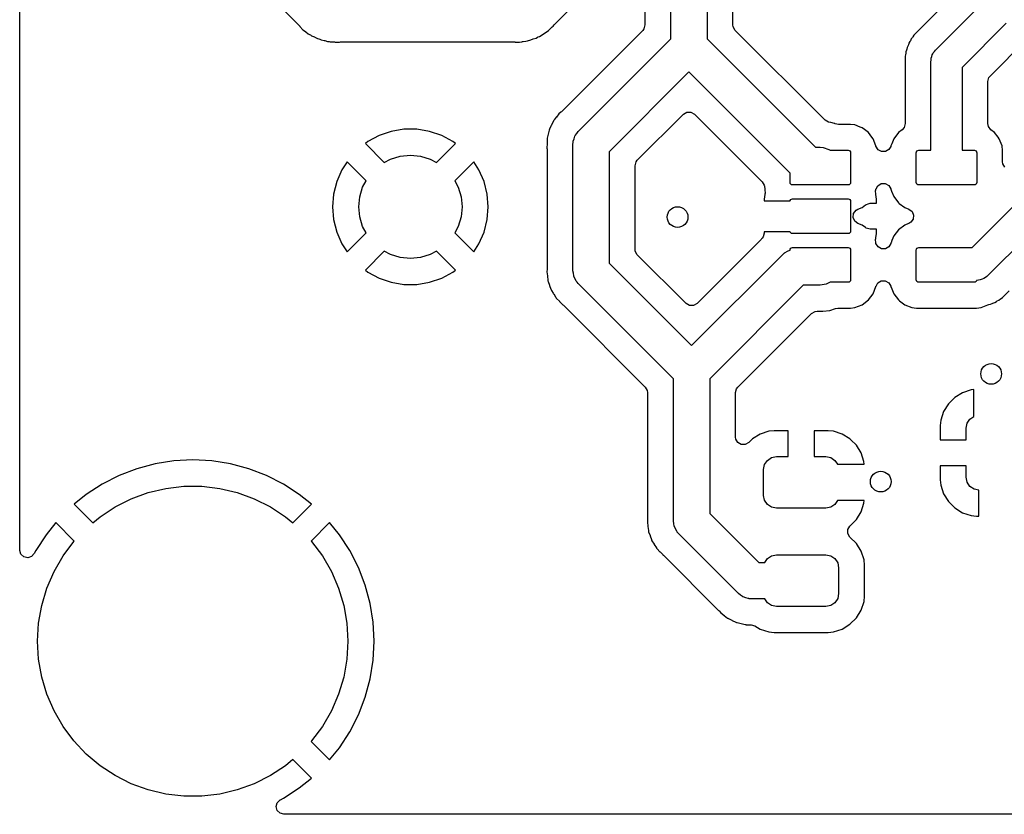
# Model space of a CAD drawing. Extents: x 44 to 146, y -87 to -25.
# Tile 1 of 40: x 44 to 63, y -87 to -71. Entities that reach past the tile are written whole.
import ezdxf

# ---------------------------------------------------------------- set-up
doc = ezdxf.new("R2010")
doc.units = 0
doc.layers.add('BLACK', color=7, linetype='CONTINUOUS')

msp = doc.modelspace()

# ---------------------------------------------------------------- linework, layer by layer
at = {"layer": 'BLACK', "linetype": 'CONTINUOUS'}
for p, q in [((43.7545, -75.002324), (43.7545, -30.364128)), ((56.3428, -71.755025), (56.3428, -68.6816)), ((55.8423, -68.776628), (55.8423, -71.485992)), ((57.0428, -68.826574), (57.0428, -71.755026)), ((46.71809, -69.062611), (49.167838, -71.512359)), ((57.5433, -71.485993), (57.5433, -70.259175)), ((54.099003, -71.471116), (55.053159, -70.516959)), ((61.65397, -71.07195), (61.169738, -71.556184)), ((61.459868, -71.973868), (62.316, -71.117736)), ((49.167838, -71.512359), (49.170473, -71.515062)), ((49.170473, -71.515062), (49.230541, -71.578253)), ((53.975519, -71.594602), (54.016558, -71.55356)), ((54.016558, -71.55356), (54.024865, -71.545863)), ((54.024865, -71.545863), (54.048581, -71.525504)), ((54.048581, -71.525504), (54.068895, -71.508066)), ((54.068895, -71.508066), (54.086545, -71.485263)), ((54.086545, -71.485263), (54.099003, -71.471116)), ((55.822338, -71.560492), (55.798659, -71.591351)), ((55.8423, -71.485992), (55.822338, -71.560492)), ((57.548377, -71.524557), (57.5433, -71.485993)), ((57.586941, -71.591352), (57.548377, -71.524557)), ((61.169738, -71.556184), (61.042184, -71.683738)), ((62.828132, -71.454132), (61.972, -72.310264)), ((49.230541, -71.578253), (49.278184, -71.611414)), ((49.278184, -71.611414), (49.287199, -71.618211)), ((49.287199, -71.618211), (49.332193, -71.654898)), ((49.332193, -71.654898), (49.357751, -71.668248)), ((49.357751, -71.668248), (49.373882, -71.678022)), ((49.373882, -71.678022), (49.397547, -71.694493)), ((49.397547, -71.694493), (49.397549, -71.694494)), ((49.397549, -71.694494), (49.397551, -71.694495)), ((49.397551, -71.694495), (49.450889, -71.717384)), ((49.450889, -71.717384), (49.461098, -71.722232)), ((49.461098, -71.722232), (49.512551, -71.749109)), ((49.512551, -71.749109), (49.540275, -71.757041)), ((49.540275, -71.757041), (49.558039, -71.763366)), ((53.616653, -71.782058), (53.670558, -71.760524)), ((53.670558, -71.760524), (53.681192, -71.756739)), ((53.681192, -71.756739), (53.736588, -71.739359)), ((53.736588, -71.739359), (53.761804, -71.725361)), ((53.761804, -71.725361), (53.778835, -71.717274)), ((53.778835, -71.717274), (53.805617, -71.706577)), ((53.805617, -71.706577), (53.854092, -71.674628)), ((53.854092, -71.674628), (53.863726, -71.668791)), ((53.863726, -71.668791), (53.914502, -71.640609)), ((53.914502, -71.640609), (53.936385, -71.621821)), ((53.936385, -71.621821), (53.951438, -71.610471)), ((53.951438, -71.610471), (53.975519, -71.594602)), ((55.798659, -71.591351), (54.227326, -73.162683)), ((54.552513, -73.545313), (56.3428, -71.755025)), ((57.0428, -71.755026), (59.136774, -73.849)), ((59.318823, -73.323234), (57.586941, -71.591352)), ((60.989906, -71.757417), (60.97391, -71.790633)), ((61.000029, -71.744723), (60.989906, -71.757417)), ((61.0129, -71.728582), (61.000029, -71.744723)), ((61.022559, -71.714968), (61.0129, -71.728582)), ((61.042179, -71.683744), (61.022559, -71.714968)), ((61.042184, -71.683738), (61.042179, -71.683744)), ((49.558039, -71.763366), (49.584542, -71.77474)), ((49.584542, -71.77474), (49.584547, -71.774741)), ((49.584547, -71.774741), (49.58455, -71.774742)), ((49.58455, -71.774742), (49.641383, -71.786421)), ((49.641383, -71.786421), (49.65238, -71.789119)), ((49.65238, -71.789119), (49.708182, -71.805087)), ((49.708182, -71.805087), (49.73694, -71.807276)), ((49.73694, -71.807276), (49.755614, -71.809895)), ((49.755614, -71.809895), (49.783859, -71.8157)), ((49.783859, -71.8157), (49.84189, -71.8157)), ((49.84189, -71.8157), (49.853201, -71.816129)), ((49.853201, -71.816129), (49.877196, -71.817957)), ((49.877196, -71.817957), (49.911076, -71.820537)), ((49.911076, -71.820537), (49.911076, -71.820536)), ((49.911076, -71.820536), (49.911077, -71.820537)), ((49.911077, -71.820537), (49.939682, -71.816893)), ((49.939682, -71.816893), (49.958506, -71.8157)), ((49.958506, -71.8157), (53.325404, -71.8157)), ((53.325404, -71.8157), (53.329177, -71.815747)), ((53.329177, -71.815747), (53.334709, -71.815888)), ((53.334709, -71.815888), (53.416355, -71.817957)), ((53.416355, -71.817957), (53.416357, -71.817956)), ((53.416357, -71.817956), (53.416363, -71.817957)), ((53.416363, -71.817957), (53.416367, -71.817956)), ((53.416367, -71.817956), (53.41637, -71.817956)), ((53.41637, -71.817956), (53.461336, -71.809896)), ((53.461336, -71.809896), (53.47349, -71.807717)), ((53.47349, -71.807717), (53.484679, -71.806147)), ((53.484679, -71.806147), (53.542438, -71.800274)), ((53.542438, -71.800274), (53.56995, -71.791641)), ((53.56995, -71.791641), (53.58827, -71.787145)), ((53.58827, -71.787145), (53.616653, -71.782058)), ((60.911639, -71.91994), (60.903432, -71.955892)), ((60.927641, -71.886708), (60.911639, -71.919938)), ((60.911639, -71.919938), (60.911639, -71.91994)), ((60.934031, -71.871283), (60.927641, -71.886708)), ((60.946211, -71.836477), (60.934031, -71.871283)), ((60.964108, -71.807994), (60.946211, -71.836477)), ((60.965831, -71.80525), (60.964108, -71.807994)), ((60.97391, -71.790633), (60.965831, -71.80525)), ((62.516141, -72.473937), (63.213827, -71.776251)), ((60.871501, -72.095798), (60.8715, -72.095807)), ((60.8715, -72.095807), (60.8715, -73.393884)), ((60.879704, -72.059854), (60.871501, -72.095798)), ((60.882502, -72.043391), (60.879704, -72.059854)), ((60.886632, -72.006741), (60.882502, -72.043391)), ((60.89881, -71.971936), (60.886632, -72.006741)), ((60.903432, -71.955892), (60.89881, -71.971936)), ((61.37391, -72.165382), (61.377108, -72.130875)), ((61.377108, -72.130875), (61.389627, -72.098558)), ((61.389627, -72.098558), (61.397562, -72.064823)), ((61.397562, -72.064823), (61.40938, -72.04757)), ((61.40938, -72.04757), (61.416935, -72.02807)), ((61.416935, -72.02807), (61.440282, -72.002459)), ((61.440282, -72.002459), (61.459868, -71.973868)), ((61.372, -72.186), (61.372899, -72.176296)), ((61.372, -73.909), (61.372, -72.186)), ((61.37232, -72.172145), (61.37391, -72.165382)), ((61.372899, -72.176296), (61.37232, -72.172145)), ((61.972, -72.310264), (61.972, -73.909)), ((56.6928, -72.394974), (55.15, -73.937774)), ((58.647, -74.349174), (56.6928, -72.394974)), ((62.4725, -72.579296), (62.492462, -72.504796)), ((62.492462, -72.504796), (62.516141, -72.473937)), ((62.4725, -73.393884), (62.4725, -72.579296)), ((54.128655, -73.270467), (54.086242, -73.323234)), ((54.131123, -73.26731), (54.128655, -73.270467)), ((54.178896, -73.204466), (54.131123, -73.26731)), ((54.178904, -73.204458), (54.178896, -73.204466)), ((54.21843, -73.170884), (54.178904, -73.204458)), ((54.227326, -73.162683), (54.21843, -73.170884)), ((55.694137, -74.101451), (56.587441, -73.208146)), ((56.587441, -73.208146), (56.654236, -73.169583)), ((56.654236, -73.169583), (56.731364, -73.169583)), ((56.731364, -73.169583), (56.798158, -73.208146)), ((56.798158, -73.208146), (57.45717, -73.867159)), ((54.032041, -73.427048), (53.996965, -73.497775)), ((54.033782, -73.423414), (54.032041, -73.427048)), ((54.066944, -73.351737), (54.033782, -73.423414)), ((54.071109, -73.344816), (54.066944, -73.351737)), ((54.074697, -73.338787), (54.070999, -73.344749)), ((54.070999, -73.344749), (54.071109, -73.344816)), ((54.074804, -73.338856), (54.074697, -73.338787)), ((54.079152, -73.332054), (54.074804, -73.338856)), ((54.086242, -73.323234), (54.079152, -73.332054)), ((59.323685, -73.327881), (59.318823, -73.323234)), ((59.39215, -73.363391), (59.323685, -73.327881)), ((59.438279, -73.373544), (59.39215, -73.363391)), ((59.505166, -73.388267), (59.438279, -73.373544)), ((59.511695, -73.391288), (59.505166, -73.388267)), ((59.51913, -73.394728), (59.511695, -73.391288)), ((59.581695, -73.4085), (59.51913, -73.394728)), ((59.812953, -73.4085), (59.581695, -73.4085)), ((59.812956, -73.4085), (59.812953, -73.4085)), ((59.900922, -73.419063), (59.812956, -73.4085)), ((59.900923, -73.419064), (59.90092, -73.419063)), ((59.90092, -73.419063), (59.900922, -73.419063)), ((60.003401, -73.459476), (59.900923, -73.419064)), ((60.040906, -73.474266), (60.003401, -73.459476)), ((60.040908, -73.474267), (60.040906, -73.474266)), ((60.085667, -73.508209), (60.040908, -73.474267)), ((60.851538, -73.468384), (60.812532, -73.512608)), ((60.8715, -73.393884), (60.851538, -73.468384)), ((62.484168, -73.451686), (62.4725, -73.393884)), ((62.531468, -73.512608), (62.484168, -73.451686)), ((50.703393, -73.623954), (50.484763, -73.74227)), ((50.938506, -73.54324), (50.703393, -73.623954)), ((51.183708, -73.502323), (50.938506, -73.54324)), ((51.432291, -73.502323), (51.183708, -73.502323)), ((51.677493, -73.54324), (51.432291, -73.502323)), ((51.912606, -73.623954), (51.677493, -73.54324)), ((52.131231, -73.742267), (51.912606, -73.623954)), ((53.971377, -73.600654), (53.952315, -73.677306)), ((53.972297, -73.596728), (53.971377, -73.600654)), ((53.989267, -73.519634), (53.972297, -73.596728)), ((53.991847, -73.511978), (53.989267, -73.519634)), ((53.994058, -73.50531), (53.991725, -73.511936)), ((53.991725, -73.511936), (53.991847, -73.511978)), ((53.994181, -73.505355), (53.994058, -73.50531)), ((53.996965, -73.497775), (53.994181, -73.505355)), ((54.47116, -73.68746), (54.485563, -73.639081)), ((54.485563, -73.639081), (54.48981, -73.633132)), ((54.48981, -73.633132), (54.492184, -73.626218)), ((54.492184, -73.626218), (54.523196, -73.586374)), ((54.523196, -73.586374), (54.552513, -73.545313)), ((60.160807, -73.565189), (60.085667, -73.508209)), ((60.16081, -73.565192), (60.160807, -73.565189)), ((60.230006, -73.656441), (60.16081, -73.565192)), ((60.251733, -73.685092), (60.230006, -73.656441)), ((60.743189, -73.565192), (60.652266, -73.685092)), ((60.812532, -73.512608), (60.743189, -73.565192)), ((62.60081, -73.565192), (62.531468, -73.512608)), ((62.670006, -73.656441), (62.60081, -73.565192)), ((62.691733, -73.685092), (62.670006, -73.656441)), ((50.484763, -73.74227), (50.437942, -73.778711)), ((50.437942, -73.778711), (50.437942, -73.778712)), ((50.437942, -73.778712), (50.803034, -74.143804)), ((51.812963, -74.143803), (52.178056, -73.778712)), ((52.131235, -73.742269), (52.131231, -73.742267)), ((52.178056, -73.778711), (52.131235, -73.742269)), ((52.178056, -73.778712), (52.178056, -73.778711)), ((53.949445, -73.783299), (53.947306, -73.862228)), ((53.9495, -73.779264), (53.949445, -73.783299)), ((53.950373, -73.692279), (53.9495, -73.700307)), ((53.9495, -73.700307), (53.9495, -73.779264)), ((53.951098, -73.685289), (53.950244, -73.692265)), ((53.950244, -73.692265), (53.950373, -73.692279)), ((53.951225, -73.685307), (53.951098, -73.685289)), ((53.952315, -73.677306), (53.951225, -73.685307)), ((54.45, -73.7928), (54.452987, -73.756749)), ((54.45, -76.2368), (54.45, -73.7928)), ((54.452688, -73.749507), (54.453934, -73.745319)), ((54.452987, -73.756749), (54.452688, -73.749507)), ((54.453934, -73.745319), (54.454774, -73.735192)), ((54.454774, -73.735192), (54.47116, -73.68746)), ((59.136774, -73.849), (59.232, -73.849)), ((59.232, -73.849), (59.289608, -73.853774)), ((59.289608, -73.853774), (59.398582, -73.891184)), ((60.306936, -73.825077), (60.251733, -73.685092)), ((60.306937, -73.82509), (60.306936, -73.825077)), ((60.307539, -73.827468), (60.306937, -73.82509)), ((60.308636, -73.831561), (60.307539, -73.827468)), ((60.34814, -73.897804), (60.308636, -73.831561)), ((60.592967, -73.83373), (60.558837, -73.894825)), ((60.59356, -73.833964), (60.592967, -73.83373)), ((60.595295, -73.829562), (60.59356, -73.833964)), ((60.596453, -73.827491), (60.595295, -73.829562)), ((60.597061, -73.825085), (60.596453, -73.827491)), ((60.597065, -73.825076), (60.597061, -73.825085)), ((60.612291, -73.786464), (60.597065, -73.825076)), ((60.652266, -73.685093), (60.612291, -73.786464)), ((60.652266, -73.685092), (60.652266, -73.685093)), ((62.746936, -73.825077), (62.691733, -73.685092)), ((62.757498, -73.913047), (62.746936, -73.825077)), ((50.925317, -74.078443), (51.11291, -74.021538)), ((51.11291, -74.021538), (51.308, -74.002323)), ((51.308, -74.002323), (51.50309, -74.021538)), ((51.50309, -74.021538), (51.690683, -74.078443)), ((53.947306, -73.862228), (53.947963, -73.870288)), ((53.947963, -73.870288), (53.947832, -73.870298)), ((53.947832, -73.870298), (53.9495, -73.887828)), ((53.9495, -73.887828), (53.9495, -76.196182)), ((55.15, -73.937774), (55.15, -76.091825)), ((57.45717, -73.867159), (58.107546, -74.517535)), ((59.398582, -73.891184), (59.421472, -73.909)), ((59.421472, -73.909), (59.7701, -73.909)), ((59.7701, -73.909), (59.788048, -73.91257)), ((59.788048, -73.91257), (59.803263, -73.922737)), ((59.803263, -73.922737), (59.81343, -73.937952)), ((59.81343, -73.937952), (59.817, -73.9559)), ((59.817, -73.9559), (59.817, -74.5321)), ((60.415474, -73.93542), (60.34814, -73.897804)), ((60.492594, -73.934329), (60.415474, -73.93542)), ((60.558837, -73.894825), (60.492594, -73.934329)), ((61.087, -73.9559), (61.09057, -73.937952)), ((61.087, -74.5321), (61.087, -73.9559)), ((61.09057, -73.937952), (61.100737, -73.922737)), ((61.100737, -73.922737), (61.115952, -73.91257)), ((61.115952, -73.91257), (61.1339, -73.909)), ((61.1339, -73.909), (61.372, -73.909)), ((61.972, -73.909), (62.2101, -73.909)), ((62.165936, -75.789), (63.933068, -74.021868)), ((62.2101, -73.909), (62.228048, -73.91257)), ((62.228048, -73.91257), (62.243263, -73.922737)), ((62.243263, -73.922737), (62.25343, -73.937952)), ((62.25343, -73.937952), (62.257, -73.9559)), ((62.257, -73.9559), (62.257, -74.5321)), ((62.757499, -73.913052), (62.757498, -73.913047)), ((62.757499, -74.129904), (62.757499, -73.913052)), ((50.084563, -74.132439), (49.984266, -74.285955)), ((50.449481, -74.497357), (50.084563, -74.132439)), ((50.803034, -74.143804), (50.925317, -74.078443)), ((51.690683, -74.078443), (51.812963, -74.143803)), ((52.531434, -74.13244), (52.166517, -74.497356)), ((52.631732, -74.285957), (52.531434, -74.13244)), ((55.6505, -74.206806), (55.670462, -74.132306)), ((55.6505, -75.822793), (55.6505, -74.206806)), ((55.670462, -74.132306), (55.694137, -74.101451)), ((62.762576, -74.168468), (62.757499, -74.129904)), ((62.80114, -74.235263), (62.762576, -74.168468)), ((49.984266, -74.285955), (49.884412, -74.513601)), ((52.631736, -74.285964), (52.631732, -74.285957)), ((52.731587, -74.513601), (52.631736, -74.285964)), ((58.647, -74.5321), (58.647, -74.349174)), ((49.884412, -74.513601), (49.823386, -74.754589)), ((50.38412, -74.61964), (50.449481, -74.497357)), ((52.166517, -74.497356), (52.23188, -74.61964)), ((52.792613, -74.754589), (52.731587, -74.513601)), ((58.107546, -74.517535), (58.14611, -74.58433)), ((58.14611, -74.58433), (58.150124, -74.605129)), ((58.150124, -74.605129), (58.157064, -74.662922)), ((58.65057, -74.550048), (58.647, -74.5321)), ((58.660737, -74.565263), (58.65057, -74.550048)), ((58.675952, -74.57543), (58.660737, -74.565263)), ((58.6939, -74.579), (58.675952, -74.57543)), ((59.7701, -74.579), (58.6939, -74.579)), ((59.788048, -74.57543), (59.7701, -74.579)), ((59.803263, -74.565263), (59.788048, -74.57543)), ((59.81343, -74.550048), (59.803263, -74.565263)), ((59.817, -74.5321), (59.81343, -74.550048)), ((60.311041, -74.654259), (60.345149, -74.593187)), ((60.345149, -74.593187), (60.411388, -74.553675)), ((60.411388, -74.553675), (60.488508, -74.552575)), ((60.488508, -74.552575), (60.555846, -74.590182)), ((60.555846, -74.590182), (60.595358, -74.656421)), ((61.09057, -74.550048), (61.087, -74.5321)), ((61.100737, -74.565263), (61.09057, -74.550048)), ((61.115952, -74.57543), (61.100737, -74.565263)), ((61.1339, -74.579), (61.115952, -74.57543)), ((62.2101, -74.579), (61.1339, -74.579)), ((62.228048, -74.57543), (62.2101, -74.579)), ((62.243263, -74.565263), (62.228048, -74.57543)), ((62.25343, -74.550048), (62.243263, -74.565263)), ((62.257, -74.5321), (62.25343, -74.550048)), ((64.269464, -74.534), (62.467332, -76.336132)), ((49.823386, -74.754589), (49.802859, -75.002321)), ((50.327215, -74.807233), (50.38412, -74.61964)), ((52.23188, -74.61964), (52.288785, -74.807233)), ((52.813141, -75.002321), (52.792613, -74.754589)), ((58.157553, -74.765198), (58.147, -74.85308)), ((58.157064, -74.662922), (58.159405, -74.672184)), ((58.159405, -74.672184), (58.157369, -74.672698)), ((58.157369, -74.672698), (58.164677, -74.736655)), ((58.159896, -74.75593), (58.157553, -74.765198)), ((58.164677, -74.736655), (58.159537, -74.755839)), ((58.159537, -74.755839), (58.159896, -74.75593)), ((60.299319, -74.692724), (60.304806, -74.672243)), ((60.30648, -74.755331), (60.299319, -74.692724)), ((60.304104, -74.755932), (60.30648, -74.755331)), ((60.306446, -74.7652), (60.304104, -74.755932)), ((60.304594, -74.67219), (60.307542, -74.660525)), ((60.304806, -74.672243), (60.304594, -74.67219)), ((60.316998, -74.853076), (60.306446, -74.7652)), ((60.307542, -74.660525), (60.308695, -74.65846)), ((60.308695, -74.65846), (60.310445, -74.654024)), ((60.310445, -74.654024), (60.311041, -74.654259)), ((60.595358, -74.656421), (60.596458, -74.660522)), ((60.596458, -74.660522), (60.597063, -74.662919)), ((60.597063, -74.662919), (60.597064, -74.662923)), ((60.597064, -74.662923), (60.611342, -74.69913)), ((60.611342, -74.69913), (60.652266, -74.802906)), ((60.652266, -74.802906), (60.652266, -74.802907)), ((60.652266, -74.802907), (60.743189, -74.922807)), ((50.308, -75.002323), (50.327215, -74.807233)), ((52.288785, -74.807233), (52.308, -75.002323)), ((58.147, -74.85308), (58.147, -74.884)), ((58.147, -74.884), (58.649367, -74.884)), ((58.649367, -74.884), (58.65057, -74.877952)), ((58.65057, -74.877952), (58.660737, -74.862737)), ((58.660737, -74.862737), (58.675952, -74.85257)), ((58.675952, -74.85257), (58.6939, -74.849)), ((58.6939, -74.849), (59.7701, -74.849)), ((59.7701, -74.849), (59.788048, -74.85257)), ((59.788048, -74.85257), (59.803263, -74.862737)), ((59.803263, -74.862737), (59.81343, -74.877952)), ((59.81343, -74.877952), (59.817, -74.8959)), ((59.817, -74.8959), (59.817, -75.4721)), ((60.040908, -75.013733), (60.106127, -74.964275)), ((60.106127, -74.964275), (60.17755, -74.935166)), ((60.17755, -74.935166), (60.196158, -74.934)), ((60.196158, -74.934), (60.316999, -74.934)), ((60.316999, -74.853085), (60.316998, -74.853076)), ((60.316999, -74.934), (60.316999, -74.853085)), ((60.743189, -74.922807), (60.743192, -74.92281)), ((60.743192, -74.92281), (60.759486, -74.935166)), ((60.759486, -74.935166), (60.863092, -75.013733)), ((43.7545, -81.635872), (43.7545, -75.002324)), ((49.802859, -75.002321), (49.802859, -75.002324)), ((49.802859, -75.002324), (49.823386, -75.250056)), ((50.327215, -75.197413), (50.308, -75.002323)), ((52.308, -75.002323), (52.288785, -75.197413)), ((52.792613, -75.250056), (52.813141, -75.002324)), ((52.813141, -75.002324), (52.813141, -75.002321)), ((59.867923, -75.205968), (59.876683, -75.129339)), ((59.876683, -75.129339), (59.922584, -75.067356)), ((59.922584, -75.067356), (59.960628, -75.045391)), ((59.960628, -75.045391), (60.040908, -75.013733)), ((60.863092, -75.013733), (60.943364, -75.045388)), ((60.943364, -75.045388), (61.005346, -75.091289)), ((61.005346, -75.091289), (61.036075, -75.162032)), ((61.036075, -75.162032), (61.027315, -75.238661)), ((49.823386, -75.250056), (49.884412, -75.491044)), ((50.38412, -75.385006), (50.327215, -75.197413)), ((52.288785, -75.197413), (52.23188, -75.385006)), ((52.731587, -75.491044), (52.792613, -75.250056)), ((59.898651, -75.276711), (59.867923, -75.205968)), ((59.960631, -75.322609), (59.898651, -75.276711)), ((60.040908, -75.354267), (59.960631, -75.322609)), ((60.106131, -75.403727), (60.040908, -75.354267)), ((60.863092, -75.354266), (60.743192, -75.445189)), ((60.863093, -75.354266), (60.863092, -75.354266)), ((60.939337, -75.3242), (60.863093, -75.354266)), ((60.943365, -75.322611), (60.939337, -75.3242)), ((60.981414, -75.300643), (60.943365, -75.322611)), ((61.027315, -75.238661), (60.981414, -75.300643)), ((49.884412, -75.491044), (49.984263, -75.718681)), ((50.084563, -75.872204), (50.44948, -75.507286)), ((50.44948, -75.507286), (50.38412, -75.385006)), ((52.23188, -75.385006), (52.166518, -75.507288)), ((52.166518, -75.507288), (52.531435, -75.872205)), ((52.631736, -75.718681), (52.731587, -75.491044)), ((58.147001, -75.509337), (58.127039, -75.583837)), ((58.649367, -75.484), (58.147001, -75.484)), ((58.147001, -75.484), (58.147001, -75.509337)), ((58.65057, -75.490048), (58.649367, -75.484)), ((58.660737, -75.505263), (58.65057, -75.490048)), ((58.675952, -75.51543), (58.660737, -75.505263)), ((58.6939, -75.519), (58.675952, -75.51543)), ((59.7701, -75.519), (58.6939, -75.519)), ((59.788048, -75.51543), (59.7701, -75.519)), ((59.803263, -75.505263), (59.788048, -75.51543)), ((59.81343, -75.490048), (59.803263, -75.505263)), ((59.817, -75.4721), (59.81343, -75.490048)), ((60.121658, -75.414038), (60.106131, -75.403727)), ((60.196158, -75.434), (60.121658, -75.414038)), ((60.317, -75.434), (60.196158, -75.434)), ((60.306446, -75.602804), (60.316999, -75.514921)), ((60.316999, -75.514921), (60.317, -75.514917)), ((60.317, -75.514917), (60.317, -75.434)), ((60.652266, -75.565093), (60.61772, -75.652697)), ((60.743189, -75.445192), (60.652266, -75.565092)), ((60.652266, -75.565092), (60.652266, -75.565093)), ((60.743192, -75.445189), (60.743189, -75.445192)), ((49.984263, -75.718681), (49.984267, -75.718688)), ((49.984267, -75.718688), (50.084563, -75.872204)), ((52.531435, -75.872204), (52.631728, -75.718697)), ((52.631728, -75.718697), (52.631736, -75.718681)), ((58.086413, -75.634797), (56.848958, -76.872251)), ((58.09763, -75.621225), (58.086413, -75.634797)), ((58.097729, -75.621309), (58.09763, -75.621225)), ((58.102954, -75.615157), (58.097729, -75.621309)), ((58.102959, -75.615151), (58.102954, -75.615157)), ((58.102964, -75.615145), (58.102959, -75.615151)), ((58.108186, -75.608999), (58.102964, -75.615145)), ((58.127039, -75.583837), (58.107588, -75.608491)), ((58.107588, -75.608491), (58.108186, -75.608999)), ((60.29932, -75.631356), (60.304464, -75.612157)), ((60.30663, -75.695289), (60.29932, -75.631356)), ((60.304105, -75.612067), (60.306446, -75.602804)), ((60.304464, -75.612157), (60.304105, -75.612067)), ((60.304592, -75.695805), (60.30663, -75.695289)), ((60.306932, -75.705068), (60.304592, -75.695805)), ((60.306936, -75.705077), (60.306932, -75.705068)), ((60.306937, -75.705085), (60.306936, -75.705077)), ((60.307539, -75.707468), (60.306937, -75.705085)), ((60.308636, -75.711561), (60.307539, -75.707468)), ((60.34814, -75.777804), (60.308636, -75.711561)), ((60.592967, -75.71373), (60.558837, -75.774825)), ((60.59356, -75.713964), (60.592967, -75.71373)), ((60.595295, -75.709562), (60.59356, -75.713964)), ((60.596453, -75.707491), (60.595295, -75.709562)), ((60.597061, -75.705085), (60.596453, -75.707491)), ((60.600721, -75.695805), (60.597061, -75.705085)), ((60.61772, -75.652697), (60.600721, -75.695805)), ((50.803033, -75.860841), (50.437942, -76.225932)), ((50.925317, -75.926203), (50.803033, -75.860841)), ((51.11291, -75.983108), (50.925317, -75.926203)), ((51.690683, -75.926203), (51.50309, -75.983108)), ((51.812965, -75.860841), (51.690683, -75.926203)), ((52.178056, -76.225932), (51.812965, -75.860841)), ((52.531435, -75.872205), (52.531435, -75.872204)), ((55.655577, -75.861357), (55.6505, -75.822793)), ((55.694141, -75.928152), (55.655577, -75.861357)), ((56.63824, -76.872251), (55.694141, -75.928152)), ((56.7436, -77.685425), (58.507513, -75.921513)), ((58.507513, -75.921513), (58.535118, -75.898131)), ((58.535118, -75.898131), (58.540026, -75.892801)), ((58.540026, -75.892801), (58.543866, -75.890722)), ((58.543866, -75.890722), (58.551623, -75.884153)), ((58.551623, -75.884153), (58.596973, -75.861982)), ((58.596973, -75.861982), (58.641355, -75.837964)), ((58.641355, -75.837964), (58.647, -75.837022)), ((58.647, -75.8359), (58.65057, -75.817952)), ((58.647, -75.837022), (58.647, -75.8359)), ((58.65057, -75.817952), (58.660737, -75.802737)), ((58.660737, -75.802737), (58.675952, -75.79257)), ((58.675952, -75.79257), (58.6939, -75.789)), ((58.6939, -75.789), (59.7701, -75.789)), ((59.7701, -75.789), (59.788048, -75.79257)), ((59.788048, -75.79257), (59.803263, -75.802737)), ((59.803263, -75.802737), (59.81343, -75.817952)), ((59.81343, -75.817952), (59.817, -75.8359)), ((59.817, -75.8359), (59.817, -76.4121)), ((60.415474, -75.81542), (60.34814, -75.777804)), ((60.492594, -75.814329), (60.415474, -75.81542)), ((60.558837, -75.774825), (60.492594, -75.814329)), ((61.087, -75.8359), (61.09057, -75.817952)), ((61.087, -76.4121), (61.087, -75.8359)), ((61.09057, -75.817952), (61.100737, -75.802737)), ((61.100737, -75.802737), (61.115952, -75.79257)), ((61.115952, -75.79257), (61.1339, -75.789)), ((61.1339, -75.789), (62.165936, -75.789)), ((51.308, -76.002323), (51.11291, -75.983108)), ((51.50309, -75.983108), (51.308, -76.002323)), ((55.15, -76.091825), (56.7436, -77.685425)), ((50.437942, -76.225932), (50.437942, -76.225933)), ((50.437942, -76.225933), (50.484766, -76.262377)), ((50.484766, -76.262377), (50.703393, -76.380691)), ((51.912606, -76.380691), (52.131233, -76.262377)), ((52.131233, -76.262377), (52.178056, -76.225932)), ((53.949008, -76.208275), (53.944798, -76.259968)), ((53.944798, -76.259968), (53.955453, -76.338172)), ((53.9495, -76.196182), (53.949008, -76.208275)), ((54.458306, -76.286577), (54.45, -76.2368)), ((54.46455, -76.336668), (54.458306, -76.286577)), ((50.703393, -76.380691), (50.938506, -76.461405)), ((50.938506, -76.461405), (51.183708, -76.502322)), ((51.183708, -76.502322), (51.183708, -76.502323)), ((51.183708, -76.502323), (51.432292, -76.502323)), ((51.432291, -76.502322), (51.677493, -76.461405)), ((51.432292, -76.502323), (51.432291, -76.502322)), ((51.677493, -76.461405), (51.912606, -76.380691)), ((53.955453, -76.338172), (53.955943, -76.342174)), ((53.955943, -76.342174), (53.964485, -76.420709)), ((53.964485, -76.420709), (53.966222, -76.428598)), ((53.966222, -76.428598), (53.966096, -76.428625)), ((53.966096, -76.428625), (53.967698, -76.43546)), ((53.967698, -76.43546), (53.967824, -76.435429)), ((53.967824, -76.435429), (53.969774, -76.443272)), ((53.969774, -76.443272), (53.997004, -76.517394)), ((53.997004, -76.517394), (53.998342, -76.521195)), ((54.467761, -76.343236), (54.46455, -76.336668)), ((54.468964, -76.350445), (54.467761, -76.343236)), ((54.492982, -76.394826), (54.468964, -76.350445)), ((54.515153, -76.440177), (54.492982, -76.394826)), ((54.521722, -76.447933), (54.515153, -76.440177)), ((54.523801, -76.451774), (54.521722, -76.447933)), ((54.529131, -76.456681), (54.523801, -76.451774)), ((54.552513, -76.484287), (54.529131, -76.456681)), ((56.3936, -78.325374), (54.552513, -76.484287)), ((58.899974, -76.519), (57.0936, -78.325374)), ((59.232, -76.519), (58.899974, -76.519)), ((59.345645, -76.500036), (59.232, -76.519)), ((59.421472, -76.459), (59.345645, -76.500036)), ((59.7701, -76.459), (59.421472, -76.459)), ((59.788048, -76.45543), (59.7701, -76.459)), ((59.803263, -76.445263), (59.788048, -76.45543)), ((59.81343, -76.430048), (59.803263, -76.445263)), ((59.817, -76.4121), (59.81343, -76.430048)), ((60.311033, -76.53427), (60.345151, -76.473185)), ((60.345151, -76.473185), (60.41139, -76.433674)), ((60.41139, -76.433674), (60.488511, -76.432575)), ((60.488511, -76.432575), (60.555848, -76.470184)), ((60.555848, -76.470184), (60.595359, -76.536423)), ((61.09057, -76.430048), (61.087, -76.4121)), ((61.100737, -76.445263), (61.09057, -76.430048)), ((61.115952, -76.45543), (61.100737, -76.445263)), ((61.1339, -76.459), (61.115952, -76.45543)), ((62.2101, -76.459), (61.1339, -76.459)), ((62.228048, -76.45543), (62.2101, -76.459)), ((62.243263, -76.445263), (62.228048, -76.45543)), ((62.25343, -76.430048), (62.243263, -76.445263)), ((62.254633, -76.424), (62.25343, -76.430048)), ((62.2552, -76.424), (62.254633, -76.424)), ((62.289264, -76.417632), (62.2552, -76.424)), ((62.323885, -76.416032), (62.289264, -76.417632)), ((62.343016, -76.407584), (62.323885, -76.416032)), ((62.363572, -76.403742), (62.343016, -76.407584)), ((62.393038, -76.385497), (62.363572, -76.403742)), ((62.424741, -76.371499), (62.393038, -76.385497)), ((62.4514, -76.349361), (62.424741, -76.371499)), ((62.457309, -76.345703), (62.4514, -76.349361)), ((62.459836, -76.342356), (62.457309, -76.345703)), ((62.467332, -76.336132), (62.459836, -76.342356)), ((53.998342, -76.521195), (54.023555, -76.59602)), ((54.023555, -76.59602), (54.026946, -76.603349)), ((54.026946, -76.603349), (54.026828, -76.603403)), ((54.026828, -76.603403), (54.029865, -76.60974)), ((54.029865, -76.60974), (54.029981, -76.609683)), ((54.029981, -76.609683), (54.033571, -76.616922)), ((54.033571, -76.616922), (54.068505, -76.671575)), ((54.068505, -76.671575), (54.075748, -76.682907)), ((54.075748, -76.682907), (54.076095, -76.683449)), ((54.076095, -76.683449), (54.078206, -76.686851)), ((54.078206, -76.686851), (54.11098, -76.741323)), ((60.160809, -76.802809), (60.251733, -76.682908)), ((60.251733, -76.682908), (60.306936, -76.542923)), ((60.306936, -76.542923), (60.306937, -76.542911)), ((60.306937, -76.542911), (60.307542, -76.540522)), ((60.307542, -76.540522), (60.308699, -76.538449)), ((60.308699, -76.538449), (60.31044, -76.534036)), ((60.31044, -76.534036), (60.311033, -76.53427)), ((60.595359, -76.536423), (60.596458, -76.540522)), ((60.596458, -76.540522), (60.597063, -76.542919)), ((60.597063, -76.542919), (60.597064, -76.542923)), ((60.597064, -76.542923), (60.613687, -76.585075)), ((60.613687, -76.585075), (60.652266, -76.682906)), ((60.652266, -76.682906), (60.652266, -76.682907)), ((60.652266, -76.682907), (60.743189, -76.802807)), ((62.757462, -76.753816), (62.885016, -76.626262)), ((54.11098, -76.741323), (54.11893, -76.754536)), ((54.11893, -76.754536), (54.123816, -76.760963)), ((54.123816, -76.760963), (54.123713, -76.761041)), ((54.123713, -76.761041), (54.128039, -76.766575)), ((54.128039, -76.766575), (54.12814, -76.766495)), ((54.12814, -76.766495), (54.133196, -76.772785)), ((54.133196, -76.772785), (54.189046, -76.828635)), ((54.189046, -76.828635), (54.191825, -76.83149)), ((54.191825, -76.83149), (54.230329, -76.872138)), ((54.230329, -76.872138), (54.24615, -76.88884)), ((54.24615, -76.88884), (54.252309, -76.894071)), ((54.252309, -76.894071), (54.252224, -76.89417)), ((54.252224, -76.89417), (54.265798, -76.905387)), ((56.705035, -76.910815), (56.63824, -76.872251)), ((56.848958, -76.872251), (56.782163, -76.910815)), ((59.900923, -76.948936), (60.040908, -76.893733)), ((60.040908, -76.893733), (60.160809, -76.802809)), ((60.743189, -76.802807), (60.743192, -76.80281)), ((60.743192, -76.80281), (60.76407, -76.818642)), ((60.76407, -76.818642), (60.863092, -76.893733)), ((60.863092, -76.893733), (61.003077, -76.948936)), ((62.340923, -76.948936), (62.471394, -76.897484)), ((62.471394, -76.897484), (62.492887, -76.890835)), ((62.492887, -76.890835), (62.521261, -76.88436)), ((62.521261, -76.88436), (62.554484, -76.868359)), ((62.554484, -76.868359), (62.569905, -76.861971)), ((62.569905, -76.861971), (62.604722, -76.849789)), ((62.604722, -76.849789), (62.635955, -76.830163)), ((62.635955, -76.830163), (62.650565, -76.822089)), ((62.650565, -76.822089), (62.683787, -76.806091)), ((62.683787, -76.806091), (62.712626, -76.783091)), ((62.712626, -76.783091), (62.726224, -76.773442)), ((62.726224, -76.773442), (62.757462, -76.753816)), ((54.265798, -76.905387), (55.849459, -78.489048)), ((56.782163, -76.910815), (56.705035, -76.910815)), ((57.637741, -78.489048), (59.063648, -77.063141)), ((59.063648, -77.063141), (59.130443, -77.024577)), ((59.130443, -77.024577), (59.169007, -77.0195)), ((59.169007, -77.0195), (59.278104, -77.0195)), ((59.278104, -77.0195), (59.278113, -77.0195)), ((59.278113, -77.0195), (59.41591, -77.004514)), ((59.41591, -77.004514), (59.524536, -76.967913)), ((59.524536, -76.967913), (59.526358, -76.967299)), ((59.526358, -76.967299), (59.573935, -76.959499)), ((59.573935, -76.959499), (59.812947, -76.959499)), ((59.812947, -76.959499), (59.812952, -76.959499)), ((59.812952, -76.959499), (59.900923, -76.948936)), ((61.003077, -76.948936), (61.091047, -76.9595)), ((61.091047, -76.9595), (62.252952, -76.959499)), ((62.252952, -76.959499), (62.340923, -76.948936)), ((56.3936, -78.4), (56.3936, -78.325374)), ((56.3936, -81.0768), (56.3936, -78.4)), ((57.0936, -78.325374), (57.0936, -78.4)), ((57.0936, -78.4), (57.0936, -80.931826)), ((55.849459, -78.489048), (55.888023, -78.555843)), ((55.888023, -78.555843), (55.8931, -78.594407)), ((55.8931, -78.594407), (55.8931, -81.036182)), ((57.5941, -78.594407), (57.614062, -78.519907)), ((57.5941, -79.452522), (57.5941, -78.594407)), ((57.614062, -78.519907), (57.637741, -78.489048)), ((61.980878, -78.596642), (61.831659, -78.68868)), ((62.147303, -78.541494), (61.980878, -78.596642)), ((62.2, -78.53611), (62.147303, -78.541494)), ((62.2, -79.052922), (62.2, -78.53611)), ((61.831659, -78.68868), (61.70768, -78.812659)), ((61.615642, -78.961878), (61.560494, -79.128302)), ((61.70768, -78.812659), (61.615642, -78.961878)), ((61.560492, -79.128311), (61.55, -79.23101)), ((61.560494, -79.128302), (61.560492, -79.128311)), ((62.06903, -79.185329), (62.123223, -79.104223)), ((62.123223, -79.104223), (62.2, -79.052922)), ((58.234303, -79.340494), (58.067878, -79.395642)), ((58.337026, -79.33), (58.234303, -79.340494)), ((58.612, -79.33), (58.337026, -79.33)), ((58.612, -79.83), (58.612, -79.33)), ((59.386989, -79.33), (59.112, -79.33)), ((59.112, -79.33), (59.112, -79.83)), ((59.489688, -79.340492), (59.386989, -79.33)), ((59.489697, -79.340494), (59.489688, -79.340492)), ((59.656121, -79.395642), (59.489697, -79.340494)), ((61.55, -79.23101), (61.55, -79.506)), ((62.05, -79.281), (62.06903, -79.185329)), ((62.05, -79.506), (62.05, -79.281)), ((57.599177, -79.491086), (57.5941, -79.452522)), ((57.637741, -79.557881), (57.599177, -79.491086)), ((57.704536, -79.596445), (57.637741, -79.557881)), ((57.848459, -79.557881), (57.781664, -79.596445)), ((57.918659, -79.48768), (57.848459, -79.557881)), ((58.067878, -79.395642), (57.918659, -79.48768)), ((59.80534, -79.48768), (59.656121, -79.395642)), ((59.82366, -79.506), (59.80534, -79.48768)), ((59.929319, -79.611659), (59.82366, -79.506)), ((61.55, -79.506), (62.05, -79.506)), ((57.781664, -79.596445), (57.704536, -79.596445)), ((60.021357, -79.760878), (59.929319, -79.611659)), ((46.733653, -79.914396), (46.371303, -79.971786)), ((47.1, -79.895197), (46.733653, -79.914396)), ((47.466346, -79.914396), (47.1, -79.895197)), ((47.828696, -79.971786), (47.466346, -79.914396)), ((58.15603, -79.984329), (58.210223, -79.903223)), ((58.210223, -79.903223), (58.291329, -79.84903)), ((58.291329, -79.84903), (58.387, -79.83)), ((58.387, -79.83), (58.612, -79.83)), ((59.112, -79.83), (59.337, -79.83)), ((59.337, -79.83), (59.432671, -79.84903)), ((59.432671, -79.84903), (59.513777, -79.903223)), ((59.513777, -79.903223), (59.565077, -79.98)), ((60.076505, -79.927303), (60.021357, -79.760878)), ((60.081889, -79.98), (60.076505, -79.927303)), ((46.01694, -80.066739), (45.674476, -80.198199)), ((46.01696, -80.066732), (46.01694, -80.066739)), ((46.3713, -79.971787), (46.01696, -80.066732)), ((46.371303, -79.971786), (46.3713, -79.971787)), ((47.828699, -79.971787), (47.828696, -79.971786)), ((48.183039, -80.066732), (47.828699, -79.971787)), ((48.183059, -80.066739), (48.183039, -80.066732)), ((48.525518, -80.198197), (48.183059, -80.066739)), ((58.137, -80.08), (58.15603, -79.984329)), ((58.137, -80.58), (58.137, -80.08)), ((59.565077, -79.98), (60.081889, -79.98)), ((62.05, -80.006), (61.550001, -80.006)), ((61.550001, -80.006), (61.550001, -80.280973)), ((62.05, -80.231), (62.05, -80.006)), ((45.674476, -80.198199), (45.347605, -80.364748)), ((48.525542, -80.198208), (48.525518, -80.198197)), ((48.852388, -80.364744), (48.525542, -80.198208)), ((61.550001, -80.280973), (61.560494, -80.383696)), ((62.06903, -80.326671), (62.05, -80.231)), ((62.123223, -80.407777), (62.06903, -80.326671)), ((45.347592, -80.364755), (45.039928, -80.564554)), ((45.347605, -80.364748), (45.347592, -80.364755)), ((46.23959, -80.526031), (46.579055, -80.445577)), ((46.579055, -80.445577), (46.925566, -80.405076)), ((46.925566, -80.405076), (47.274434, -80.405076)), ((47.274434, -80.405076), (47.620945, -80.445577)), ((47.620945, -80.445577), (47.96041, -80.526031)), ((48.852408, -80.364755), (48.852388, -80.364744)), ((49.160071, -80.564554), (48.852408, -80.364755)), ((61.560494, -80.383696), (61.615642, -80.550121)), ((62.204329, -80.46197), (62.123223, -80.407777)), ((62.3, -80.481), (62.204329, -80.46197)), ((62.3, -80.980999), (62.3, -80.481)), ((45.039928, -80.564554), (44.80685, -80.753297)), ((45.6, -80.801924), (45.911761, -80.645352)), ((45.911761, -80.645352), (46.23959, -80.526031)), ((47.96041, -80.526031), (48.288239, -80.645352)), ((48.288239, -80.645352), (48.6, -80.801924)), ((49.393149, -80.753297), (49.160071, -80.564554)), ((58.15603, -80.675671), (58.137, -80.58)), ((58.210223, -80.756777), (58.15603, -80.675671)), ((59.565077, -80.68), (59.513777, -80.756777)), ((60.08189, -80.68), (59.565077, -80.68)), ((60.076507, -80.732688), (60.08189, -80.68)), ((61.615642, -80.550121), (61.70768, -80.69934)), ((61.70768, -80.69934), (61.831659, -80.823319)), ((44.80685, -80.753297), (45.166421, -81.112868)), ((45.308524, -80.99363), (45.6, -80.801924)), ((48.6, -80.801924), (48.891476, -80.99363)), ((49.033577, -81.112867), (49.393149, -80.753297)), ((58.291329, -80.81097), (58.210223, -80.756777)), ((58.387, -80.83), (58.291329, -80.81097)), ((59.337, -80.83), (58.387, -80.83)), ((59.432671, -80.81097), (59.337, -80.83)), ((59.513777, -80.756777), (59.432671, -80.81097)), ((60.021357, -80.899121), (60.076505, -80.732697)), ((60.076505, -80.732697), (60.076507, -80.732688)), ((61.831659, -80.823319), (61.980878, -80.915357)), ((45.166421, -81.112868), (45.308524, -80.99363)), ((48.891476, -80.99363), (49.033577, -81.112867)), ((55.892608, -81.048275), (55.888398, -81.099968)), ((55.8931, -81.036182), (55.892608, -81.048275)), ((56.401906, -81.126577), (56.3936, -81.0768)), ((57.0936, -80.931826), (58.041774, -81.88)), ((59.803373, -81.174287), (59.929319, -81.04834)), ((59.929319, -81.04834), (60.021357, -80.899121)), ((61.980878, -80.915357), (62.147302, -80.970505)), ((62.147302, -80.970505), (62.147311, -80.970507)), ((62.147311, -80.970507), (62.250016, -80.980999)), ((62.250016, -80.980999), (62.3, -80.980999)), ((44.453297, -81.10685), (44.264554, -81.339928)), ((44.809739, -81.463292), (44.453297, -81.10685)), ((49.746701, -81.10685), (49.390259, -81.463291)), ((49.935445, -81.339928), (49.746701, -81.10685)), ((55.888398, -81.099968), (55.899053, -81.178172)), ((55.899053, -81.178172), (55.899543, -81.182174)), ((55.899543, -81.182174), (55.908085, -81.260709)), ((55.908085, -81.260709), (55.909822, -81.268598)), ((55.909822, -81.268598), (55.909696, -81.268625)), ((55.909696, -81.268625), (55.911298, -81.27546)), ((55.911298, -81.27546), (55.911424, -81.275429)), ((55.911424, -81.275429), (55.913374, -81.283272)), ((56.40815, -81.176668), (56.401906, -81.126577)), ((56.411361, -81.183236), (56.40815, -81.176668)), ((56.412564, -81.190445), (56.411361, -81.183236)), ((56.436582, -81.234826), (56.412564, -81.190445)), ((56.458753, -81.280177), (56.436582, -81.234826)), ((59.764809, -81.241082), (59.803373, -81.174287)), ((59.764809, -81.31821), (59.764809, -81.241082)), ((44.264554, -81.339928), (44.064755, -81.647592)), ((44.801867, -81.471637), (44.809739, -81.463292)), ((49.390259, -81.463291), (49.398133, -81.471637)), ((50.135244, -81.647592), (49.935445, -81.339928)), ((55.913374, -81.283272), (55.940604, -81.357394)), ((55.940604, -81.357394), (55.941942, -81.361195)), ((55.941942, -81.361195), (55.967155, -81.43602)), ((55.967155, -81.43602), (55.970546, -81.443349)), ((55.970546, -81.443349), (55.970428, -81.443403)), ((55.970428, -81.443403), (55.973465, -81.44974)), ((55.973465, -81.44974), (55.973581, -81.449683)), ((55.973581, -81.449683), (55.977171, -81.456922)), ((55.977171, -81.456922), (56.019695, -81.523449)), ((56.465322, -81.287933), (56.458753, -81.280177)), ((56.467401, -81.291774), (56.465322, -81.287933)), ((56.472731, -81.296681), (56.467401, -81.291774)), ((56.496113, -81.324287), (56.472731, -81.296681)), ((57.649313, -82.477487), (56.496113, -81.324287)), ((59.803373, -81.385005), (59.764809, -81.31821)), ((59.805656, -81.387288), (59.803373, -81.385005)), ((59.929712, -81.511344), (59.805656, -81.387288)), ((43.754704, -81.64367), (43.7545, -81.635872)), ((43.778538, -81.717023), (43.754704, -81.64367)), ((44.064748, -81.647605), (44.03626, -81.703517)), ((44.064755, -81.647592), (44.064748, -81.647605)), ((44.593537, -81.751473), (44.801867, -81.471637)), ((49.398133, -81.471637), (49.606463, -81.751473)), ((50.135251, -81.647605), (50.135244, -81.647592)), ((50.3018, -81.974476), (50.135251, -81.647605)), ((56.019695, -81.523449), (56.021806, -81.526851)), ((56.021806, -81.526851), (56.06253, -81.594536)), ((56.06253, -81.594536), (56.067416, -81.600963)), ((56.067416, -81.600963), (56.067313, -81.601041)), ((56.067313, -81.601041), (56.071639, -81.606575)), ((56.071639, -81.606575), (56.07174, -81.606495)), ((56.07174, -81.606495), (56.076796, -81.612785)), ((56.076796, -81.612785), (56.132646, -81.668635)), ((60.021814, -81.660666), (59.929712, -81.511344)), ((43.835855, -81.768632), (43.778538, -81.717023)), ((43.911298, -81.784668), (43.835855, -81.768632)), ((43.984651, -81.760834), (43.911298, -81.784668)), ((44.03626, -81.703517), (43.984651, -81.760834)), ((44.419102, -82.053602), (44.593537, -81.751473)), ((49.606463, -81.751473), (49.780898, -82.053602)), ((56.132646, -81.668635), (56.135425, -81.67149)), ((56.135425, -81.67149), (56.186434, -81.725339)), ((56.186434, -81.725339), (56.18975, -81.72884)), ((56.18975, -81.72884), (56.195909, -81.734071)), ((56.195909, -81.734071), (56.195824, -81.73417)), ((56.195824, -81.73417), (56.209398, -81.745387)), ((56.209398, -81.745387), (57.266682, -82.802671)), ((58.158923, -81.88), (58.210223, -81.803223)), ((58.210223, -81.803223), (58.291329, -81.74903)), ((58.291329, -81.74903), (58.387, -81.73)), ((58.387, -81.73), (59.337, -81.73)), ((59.337, -81.73), (59.432671, -81.74903)), ((59.432671, -81.74903), (59.513777, -81.803223)), ((59.513777, -81.803223), (59.56797, -81.884329)), ((60.076999, -81.827203), (60.021814, -81.660666)), ((60.087499, -81.929992), (60.076999, -81.827203)), ((50.43326, -82.31694), (50.3018, -81.974476)), ((58.041774, -81.88), (58.158923, -81.88)), ((59.56797, -81.884329), (59.587, -81.98)), ((59.587, -81.98), (59.587, -82.48)), ((60.0875, -82.530009), (60.087499, -81.929992)), ((44.280922, -82.37394), (44.419102, -82.053602)), ((49.780898, -82.053602), (49.919078, -82.37394)), ((44.180865, -82.708152), (44.280922, -82.37394)), ((49.919078, -82.37394), (50.019135, -82.708152)), ((50.433267, -82.31696), (50.43326, -82.31694)), ((50.528212, -82.6713), (50.433267, -82.31696)), ((57.690379, -82.506808), (57.649313, -82.477487)), ((57.730218, -82.537816), (57.690379, -82.506808)), ((57.737132, -82.540189), (57.730218, -82.537816)), ((57.743081, -82.544437), (57.737132, -82.540189)), ((57.79146, -82.558839), (57.743081, -82.544437)), ((57.839192, -82.575226), (57.79146, -82.558839)), ((57.849319, -82.576065), (57.839192, -82.575226)), ((57.853507, -82.577312), (57.849319, -82.576065)), ((57.860749, -82.577012), (57.853507, -82.577312)), ((57.8968, -82.58), (57.860749, -82.577012)), ((58.158923, -82.58), (57.8968, -82.58)), ((58.210223, -82.656777), (58.158923, -82.58)), ((59.56797, -82.575671), (59.513777, -82.656777)), ((59.587, -82.48), (59.56797, -82.575671)), ((60.076999, -82.632797), (60.0875, -82.530009)), ((44.120285, -83.051721), (44.180865, -82.708152)), ((50.019135, -82.708152), (50.079715, -83.051721)), ((50.528213, -82.671303), (50.528212, -82.6713)), ((50.585603, -83.033653), (50.528213, -82.671303)), ((58.291329, -82.71097), (58.210223, -82.656777)), ((58.387, -82.73), (58.291329, -82.71097)), ((59.337, -82.73), (58.387, -82.73)), ((59.432671, -82.71097), (59.337, -82.73)), ((59.513777, -82.656777), (59.432671, -82.71097)), ((59.929712, -82.948656), (60.021814, -82.799334)), ((60.021814, -82.799334), (60.076999, -82.632797)), ((57.266682, -82.802671), (57.274885, -82.811569)), ((57.274885, -82.811569), (57.308463, -82.8511)), ((57.308463, -82.8511), (57.367013, -82.895609)), ((57.367013, -82.895609), (57.371318, -82.898881)), ((57.371318, -82.898881), (57.374448, -82.901328)), ((57.374448, -82.901328), (57.436046, -82.950842)), ((57.436046, -82.950842), (57.43605, -82.950844)), ((57.43605, -82.950844), (57.442858, -82.955196)), ((57.442858, -82.955196), (57.442788, -82.955304)), ((57.442788, -82.955304), (57.44875, -82.959002)), ((57.44875, -82.959002), (57.448817, -82.958891)), ((57.448817, -82.958891), (57.455734, -82.963053)), ((57.455734, -82.963053), (57.455736, -82.963054)), ((57.455736, -82.963054), (57.521133, -82.99331)), ((59.805656, -83.072712), (59.929712, -82.948656)), ((44.1, -83.4), (44.120285, -83.051721)), ((50.079715, -83.051721), (50.1, -83.4)), ((50.604802, -83.4), (50.585603, -83.033653)), ((57.521133, -82.99331), (57.527413, -82.996215)), ((57.527413, -82.996215), (57.531016, -82.997941)), ((57.531016, -82.997941), (57.601779, -83.033036)), ((57.601779, -83.033036), (57.601783, -83.033037)), ((57.601783, -83.033037), (57.609358, -83.03582)), ((57.609358, -83.03582), (57.609312, -83.035944)), ((57.609312, -83.035944), (57.615934, -83.038276)), ((57.615934, -83.038276), (57.615976, -83.038152)), ((57.615976, -83.038152), (57.623633, -83.040732)), ((57.623633, -83.040732), (57.700795, -83.057716)), ((57.700795, -83.057716), (57.70463, -83.058614)), ((57.70463, -83.058614), (57.781305, -83.077684)), ((57.781305, -83.077684), (57.781308, -83.077684)), ((57.781308, -83.077684), (57.781312, -83.077685)), ((57.781312, -83.077685), (57.789315, -83.078776)), ((57.789315, -83.078776), (57.789297, -83.078904)), ((57.789297, -83.078904), (57.796258, -83.079756)), ((57.796258, -83.079756), (57.796273, -83.079627)), ((57.796273, -83.079627), (57.804299, -83.0805)), ((57.804299, -83.0805), (57.804303, -83.0805)), ((57.804303, -83.0805), (57.883269, -83.0805)), ((57.883269, -83.0805), (57.887231, -83.080553)), ((57.887231, -83.080553), (57.892995, -83.080709)), ((57.892995, -83.080709), (57.966925, -83.102677)), ((57.966925, -83.102677), (57.967184, -83.102837)), ((57.967184, -83.102837), (58.067662, -83.164812)), ((58.067662, -83.164812), (58.067663, -83.164812)), ((58.067663, -83.164812), (58.067666, -83.164814)), ((58.067666, -83.164814), (58.234203, -83.219999)), ((59.489797, -83.219999), (59.656334, -83.164814)), ((59.656334, -83.164814), (59.805656, -83.072712)), ((58.234203, -83.219999), (58.336991, -83.2305)), ((58.336991, -83.2305), (59.387008, -83.230499)), ((59.387008, -83.230499), (59.489797, -83.219999)), ((44.120285, -83.748279), (44.1, -83.4)), ((50.1, -83.4), (50.079715, -83.748279)), ((50.585603, -83.766346), (50.604802, -83.4)), ((44.180865, -84.091848), (44.120285, -83.748279)), ((50.079715, -83.748279), (50.019135, -84.091848)), ((50.528213, -84.128696), (50.585603, -83.766346)), ((44.280922, -84.42606), (44.180865, -84.091848)), ((50.019135, -84.091848), (49.919078, -84.42606)), ((50.433267, -84.483039), (50.528212, -84.128699)), ((50.528212, -84.128699), (50.528213, -84.128696)), ((44.419102, -84.746398), (44.280922, -84.42606)), ((49.919078, -84.42606), (49.780898, -84.746398)), ((50.301802, -84.825518), (50.43326, -84.483059)), ((50.43326, -84.483059), (50.433267, -84.483039)), ((44.593537, -85.048527), (44.419102, -84.746398)), ((49.780898, -84.746398), (49.606463, -85.048527)), ((50.135255, -85.152388), (50.301791, -84.825542)), ((50.301791, -84.825542), (50.301802, -84.825518)), ((44.801867, -85.328363), (44.593537, -85.048527)), ((49.606463, -85.048527), (49.398133, -85.328363)), ((49.935442, -85.460075), (50.135244, -85.152408)), ((50.135244, -85.152408), (50.135255, -85.152388)), ((45.041275, -85.582121), (44.801867, -85.328363)), ((49.398133, -85.328363), (49.39026, -85.336707)), ((49.39026, -85.336707), (49.746702, -85.693149)), ((49.746702, -85.693148), (49.935439, -85.460079)), ((49.935439, -85.460079), (49.935442, -85.460075)), ((45.308524, -85.80637), (45.041275, -85.582121)), ((45.6, -85.998076), (45.308524, -85.80637)), ((48.891476, -85.80637), (48.6, -85.998076)), ((49.033578, -85.687131), (48.891476, -85.80637)), ((49.393149, -86.046702), (49.033578, -85.687131)), ((49.746702, -85.693149), (49.746702, -85.693148)), ((45.911761, -86.154648), (45.6, -85.998076)), ((48.6, -85.998076), (48.288239, -86.154648)), ((46.23959, -86.273969), (45.911761, -86.154648)), ((48.288239, -86.154648), (47.96041, -86.273969)), ((49.160079, -86.235439), (49.393148, -86.046702)), ((49.393148, -86.046702), (49.393149, -86.046702)), ((46.579055, -86.354423), (46.23959, -86.273969)), ((46.925566, -86.394924), (46.579055, -86.354423)), ((47.274434, -86.394924), (46.925566, -86.394924)), ((47.620945, -86.354423), (47.274434, -86.394924)), ((47.96041, -86.273969), (47.620945, -86.354423)), ((48.852408, -86.435244), (49.160075, -86.235442)), ((49.160075, -86.235442), (49.160079, -86.235439)), ((48.715128, -86.5965), (48.73509, -86.522)), ((48.73509, -86.671), (48.715128, -86.5965)), ((48.73509, -86.522), (48.789628, -86.467462)), ((48.789628, -86.467462), (48.796484, -86.46374)), ((48.796484, -86.46374), (48.852388, -86.435255)), ((48.852388, -86.435255), (48.852408, -86.435244)), ((48.789628, -86.725538), (48.73509, -86.671)), ((48.864128, -86.7455), (48.789628, -86.725538)), ((88.665836, -86.7455), (48.864128, -86.7455))]:
    msp.add_line(p, q, dxfattribs=at)
at = {"layer": 'BLACK'}
for centre in [(56.4728, -75.2), (62.5348, -78.232), (60.4012, -80.3148)]:
    msp.add_circle(centre, 0.2, dxfattribs=at)

doc.saveas('drawing.dxf')
